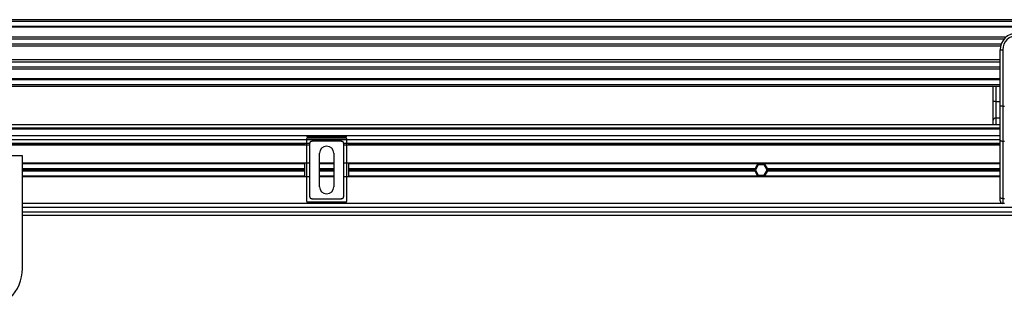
# Model space of a CAD drawing. Header units: millimetres. Extents: x 0 to 420, y 0 to 297.
# Tile 31 of 77: x 137 to 182, y 241 to 255. Entities that reach past the tile are written whole.
import ezdxf

# ---------------------------------------------------------------- set-up
doc = ezdxf.new("R2010")
doc.units = ezdxf.units.MM

msp = doc.modelspace()

# ---------------------------------------------------------------- linework, layer by layer
at = {"color": 7, "linetype": 'Continuous', "lineweight": 25}
for p, q in [((212.25814, 254.51449), (57.89339, 254.51449)), ((212.25814, 254.43731), (57.89339, 254.43731)), ((212.25814, 254.20576), (57.89339, 254.20576)), ((212.25814, 254.1664), (57.89339, 254.1664)), ((182.58156, 253.71178), (87.56997, 253.71178)), ((182.49271, 253.62223), (87.65882, 253.62223)), ((182.35879, 253.39157), (87.79274, 253.39157)), ((182.32859, 253.28729), (87.82294, 253.28729)), ((182.31138, 253.12521), (182.42715, 253.12521)), ((182.31138, 252.44411), (182.31138, 253.12521)), ((182.42715, 253.12521), (182.42715, 250.52138)), ((182.31138, 252.6544), (87.84015, 252.6544)), ((182.31138, 252.55012), (87.84015, 252.55012)), ((182.31138, 252.31946), (87.84015, 252.31946)), ((182.31138, 251.95393), (182.31138, 252.44411)), ((182.31138, 252.22991), (87.84015, 252.22991)), ((182.31138, 250.52138), (182.31138, 251.95393)), ((182.31138, 251.77529), (87.84015, 251.77529)), ((182.31138, 251.73593), (87.84015, 251.73593)), ((182.31138, 251.50438), (87.84015, 251.50438)), ((182.31138, 251.4272), (87.84015, 251.4272)), ((181.98883, 250.72879), (181.98883, 251.4272)), ((182.1046, 251.4272), (182.1046, 250.72879)), ((182.1046, 250.72879), (181.98883, 250.72879)), ((181.98883, 249.87526), (181.98883, 250.72879)), ((182.1046, 250.72879), (182.1046, 249.9701)), ((182.1046, 250.72879), (182.31138, 250.72879)), ((182.31138, 248.93937), (182.31138, 250.52138)), ((182.42715, 250.52138), (182.31138, 250.52138)), ((182.42715, 250.52138), (182.50433, 250.52138)), ((182.42715, 250.52138), (182.42715, 248.89044)), ((182.31138, 249.652), (87.84015, 249.652)), ((181.98883, 249.652), (181.98883, 249.87526)), ((182.1046, 249.9701), (182.1046, 249.652)), ((182.31138, 249.9701), (182.1046, 249.9701)), ((182.31138, 249.49764), (87.84015, 249.49764)), ((182.31138, 249.45905), (87.84015, 249.45905)), ((182.31138, 249.15032), (87.84015, 249.15032)), ((150.2685, 249.12147), (152.04235, 249.12147)), ((150.2685, 249.12147), (150.2685, 249.04429)), ((152.04235, 249.12147), (152.04235, 249.04429)), ((182.31138, 248.95736), (87.84015, 248.95736)), ((150.36128, 248.79528), (119.79025, 248.79528)), ((150.36045, 248.7181), (119.79108, 248.7181)), ((150.16307, 248.75669), (119.98846, 248.75669)), ((150.19972, 249.0057), (150.22991, 249.0057)), ((150.22991, 249.0057), (150.22991, 246.13046)), ((152.04235, 249.04429), (150.2685, 249.04429)), ((150.36213, 248.77971), (150.36045, 248.78139)), ((150.36045, 248.78139), (150.36045, 246.35477)), ((150.36213, 248.77971), (150.36213, 246.35645)), ((150.47622, 248.89716), (150.4779, 248.89547)), ((151.83463, 248.89716), (150.47622, 248.89716)), ((151.83295, 248.89547), (150.4779, 248.89547)), ((151.83295, 248.89547), (151.83463, 248.89716)), ((151.9504, 248.78139), (151.94872, 248.77971)), ((151.94872, 246.35645), (151.94872, 248.77971)), ((182.31138, 248.79528), (151.94957, 248.79528)), ((151.9504, 246.35477), (151.9504, 248.78139)), ((182.31138, 248.7181), (151.9504, 248.7181)), ((152.08094, 246.13046), (152.08094, 249.0057)), ((152.08094, 249.0057), (152.11113, 249.0057)), ((182.31138, 248.75669), (152.14778, 248.75669)), ((182.31138, 246.29618), (182.31138, 248.93937)), ((182.50433, 248.89044), (182.42715, 248.89044)), ((182.42715, 248.89044), (182.42715, 246.24725)), ((137.08251, 248.22413), (133.22339, 248.22413)), ((137.08251, 243.01432), (137.08251, 248.22413)), ((150.8274, 246.79625), (150.8274, 248.3399)), ((151.48345, 248.3399), (151.48345, 246.79625)), ((150.36045, 247.88839), (137.08251, 247.88839)), ((150.15273, 247.85365), (137.08251, 247.85365)), ((150.15273, 247.24777), (150.15273, 247.88839)), ((151.48345, 247.88839), (150.8274, 247.88839)), ((151.48345, 247.85365), (150.8274, 247.85365)), ((182.31138, 247.88839), (151.9504, 247.88839)), ((152.15812, 247.88839), (152.15812, 247.24777)), ((171.20789, 247.85365), (152.15812, 247.85365)), ((171.12132, 247.79963), (170.98763, 247.56808)), ((171.38869, 247.79963), (171.12132, 247.79963)), ((171.30211, 247.85365), (171.20789, 247.85365)), ((182.31138, 247.85365), (171.30211, 247.85365)), ((171.52237, 247.56808), (171.38869, 247.79963)), ((150.15273, 247.62211), (137.08251, 247.62211)), ((150.15273, 247.56808), (137.08251, 247.56808)), ((150.15273, 247.51405), (137.08251, 247.51405)), ((151.48345, 247.62211), (150.8274, 247.62211)), ((151.48345, 247.56808), (150.8274, 247.56808)), ((151.48345, 247.51405), (150.8274, 247.51405)), ((170.97065, 247.62211), (152.15812, 247.62211)), ((170.96557, 247.56808), (152.15812, 247.56808)), ((170.97065, 247.51405), (152.15812, 247.51405)), ((170.98763, 247.56808), (171.12132, 247.33653)), ((171.12132, 247.33653), (171.38869, 247.33653)), ((171.38869, 247.33653), (171.52237, 247.56808)), ((182.31138, 247.62211), (171.53935, 247.62211)), ((182.31138, 247.51405), (171.53935, 247.51405)), ((182.31138, 247.56808), (171.54444, 247.56808)), ((150.15273, 247.2825), (137.08251, 247.2825)), ((150.36045, 247.24777), (137.08251, 247.24777)), ((151.48345, 247.2825), (150.8274, 247.2825)), ((151.48345, 247.24777), (150.8274, 247.24777)), ((182.31138, 247.24777), (151.9504, 247.24777)), ((171.20789, 247.2825), (152.15812, 247.2825)), ((171.30211, 247.2825), (171.20789, 247.2825)), ((182.31138, 247.2825), (171.30211, 247.2825)), ((182.42715, 246.02443), (137.08251, 246.02443)), ((150.2685, 246.09187), (152.04235, 246.09187)), ((150.36045, 246.35477), (150.36213, 246.35645)), ((150.4779, 246.24068), (150.47622, 246.239)), ((150.47622, 246.239), (151.83463, 246.239)), ((150.4779, 246.24068), (151.83295, 246.24068)), ((151.83463, 246.239), (151.83295, 246.24068)), ((151.94872, 246.35645), (151.9504, 246.35477)), ((182.31138, 246.1402), (182.31138, 246.29618)), ((182.42715, 246.24725), (182.50433, 246.24725)), ((182.42715, 246.24725), (182.42715, 246.02443)), ((182.50433, 246.02443), (182.42715, 246.02443)), ((187.43781, 245.83147), (137.08251, 245.83147)), ((137.08251, 245.63852), (187.48727, 245.63852)), ((137.08251, 245.48415), (187.53225, 245.48415))]:
    msp.add_line(p, q, dxfattribs=at)
at = {"color": 7, "linetype": 'Continuous', "lineweight": 25, "flags": 128}
for points in [[(182.42715, 248.89044), (182.40456, 248.89138), (182.38285, 248.89417), (182.36283, 248.89869), (182.34529, 248.90477), (182.33089, 248.91219), (182.32019, 248.92065), (182.3136, 248.92982), (182.31138, 248.93937)], [(182.42715, 246.24725), (182.40456, 246.24819), (182.38285, 246.25097), (182.36283, 246.2555), (182.34529, 246.26158), (182.33089, 246.26899), (182.32019, 246.27745), (182.3136, 246.28663), (182.31138, 246.29618)]]:
    msp.add_lwpolyline(points, dxfattribs=at)
at = {"color": 7, "linetype": 'Continuous', "lineweight": 25}
for centre, radius, start, end in [((183.0832, 253.12521), 0.77182, 90, 180), ((183.0832, 253.12521), 0.65605, 90, 180), ((182.09508, 249.86364), 0.10689, 84.888926, 173.756454), ((151.15543, 248.3399), 0.32803, 0, 180), ((171.255, 247.56808), 0.28943, 99.366789, 169.241682), ((171.255, 247.56808), 0.28943, 10.758318, 80.633211), ((171.255, 247.56808), 0.28943, 169.241682, 180), ((171.255, 247.56808), 0.28943, 180, 190.758318), ((171.255, 247.56808), 0.28943, 190.758318, 260.633211), ((171.255, 247.56808), 0.28943, 279.366789, 349.241682), ((171.255, 247.56808), 0.28943, 0, 10.758318), ((171.255, 247.56808), 0.28943, 349.241682, 0), ((151.15543, 246.79625), 0.32803, 180, 0), ((182.42715, 246.1402), 0.11577, 180, 270), ((135.15295, 243.01432), 1.92956, 180, 0)]:
    msp.add_arc(centre, radius, start, end, dxfattribs=at)
for centre, major_axis, ratio, start_param, end_param in [((150.26851, 249.00569), (0.08186, 0.08186), 0.99997462, 0.78543624, 1.19851814), ((152.04234, 249.00569), (0.08186, -0.08186), 0.99997462, 1.94307451, 2.35615641), ((150.26851, 249.00569), (-0.02729, 0.02729), 0.99992385, 5.49782522, 7.06854539), ((150.47622, 248.78138), (-0.08187, 0.08187), 0.99992385, 5.49782522, 7.06854539), ((150.47791, 248.7797), (-0.08187, 0.08187), 0.99992385, 5.49782522, 7.06854539), ((151.83294, 248.7797), (0.08187, 0.08187), 0.99992385, 5.49782522, 7.06854539), ((151.83463, 248.78138), (0.08187, 0.08187), 0.99992385, 5.49782522, 7.06854539), ((152.04234, 249.00569), (0.02729, 0.02729), 0.99992385, 5.49782522, 7.06854539), ((150.26851, 246.13046), (-0.02729, -0.02729), 0.99992385, 5.49782522, 7.06854539), ((150.47622, 246.35478), (-0.08187, -0.08187), 0.99992385, 5.49782522, 7.06854539), ((150.47791, 246.35646), (-0.08187, -0.08187), 0.99992385, 5.49782522, 7.06854539), ((151.83294, 246.35646), (0.08187, -0.08187), 0.99992385, 5.49782522, 7.06854539), ((151.83463, 246.35478), (0.08187, -0.08187), 0.99992385, 5.49782522, 7.06854539), ((152.04234, 246.13046), (0.02729, -0.02729), 0.99992385, 5.49782522, 7.06854539)]:
    msp.add_ellipse(centre, major_axis=major_axis, ratio=ratio, start_param=start_param, end_param=end_param, dxfattribs=at)

doc.saveas('drawing.dxf')
